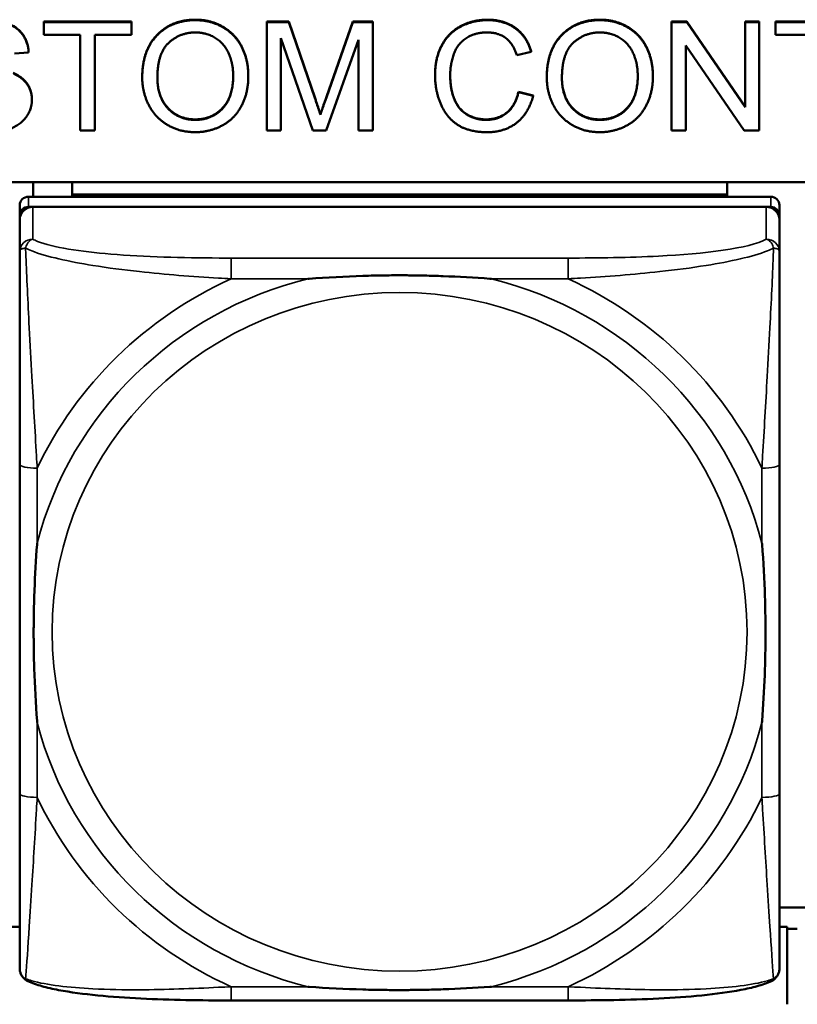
# Model space of a CAD drawing. Header units: inches. Extents: x 3.3 to 58.3, y 0.8 to 38.3.
# Tile 100 of 162: x 27.8 to 28.5, y 17.9 to 18.8. Entities that reach past the tile are written whole.
import ezdxf

# ---------------------------------------------------------------- set-up
doc = ezdxf.new("R2010")
doc.units = ezdxf.units.IN
doc.header["$MEASUREMENT"] = 0
doc.layers.add('Visible (ANSI)', color=7, linetype='Continuous', lineweight=50)
doc.layers.add('Visible Narrow (ANSI)', color=7, linetype='Continuous', lineweight=35)

msp = doc.modelspace()

# ---------------------------------------------------------------- linework, layer by layer
at = {"layer": 'Visible (ANSI)'}
for p, q in [((27.82907, 18.80238), (27.82907, 18.80195)), ((27.82907, 18.80238), (27.90834, 18.80238)), ((27.82907, 18.79041), (27.82907, 18.80195)), ((27.82907, 18.80195), (27.90834, 18.80195)), ((27.90834, 18.80238), (27.90834, 18.80195)), ((27.90834, 18.80195), (27.90834, 18.79041)), ((28.03022, 18.80238), (28.05011, 18.80238)), ((28.03022, 18.80238), (28.03022, 18.80195)), ((28.03022, 18.80195), (28.05011, 18.80195)), ((28.03022, 18.70424), (28.03022, 18.80195)), ((28.05011, 18.80238), (28.05011, 18.80195)), ((28.05011, 18.80238), (28.07381, 18.73319)), ((28.05011, 18.80195), (28.07381, 18.73277)), ((28.08395, 18.73438), (28.10796, 18.80238)), ((28.08395, 18.73396), (28.10796, 18.80195)), ((28.10796, 18.80238), (28.10796, 18.80195)), ((28.10796, 18.80238), (28.12572, 18.80238)), ((28.10796, 18.80195), (28.12572, 18.80195)), ((28.12572, 18.80238), (28.12572, 18.80195)), ((28.12572, 18.80195), (28.12572, 18.70424)), ((28.39531, 18.80238), (28.40887, 18.80238)), ((28.39531, 18.80238), (28.39531, 18.80195)), ((28.39531, 18.80195), (28.40887, 18.80195)), ((28.39531, 18.70424), (28.39531, 18.80195)), ((28.40887, 18.80238), (28.40887, 18.80195)), ((28.40887, 18.80238), (28.46147, 18.72567)), ((28.40887, 18.80195), (28.46147, 18.72524)), ((28.46147, 18.80238), (28.46147, 18.80195)), ((28.46147, 18.80238), (28.47412, 18.80238)), ((28.46147, 18.72524), (28.46147, 18.80195)), ((28.46147, 18.80195), (28.47412, 18.80195)), ((28.47412, 18.80238), (28.47412, 18.80195)), ((28.47412, 18.80195), (28.47412, 18.70424)), ((28.48883, 18.80238), (28.48883, 18.80195)), ((28.48883, 18.80238), (28.5681, 18.80238)), ((28.48883, 18.79041), (28.48883, 18.80195)), ((28.48883, 18.80195), (28.5681, 18.80195)), ((27.862, 18.79041), (27.82907, 18.79041)), ((27.862, 18.70424), (27.862, 18.79041)), ((27.90834, 18.79041), (27.87526, 18.79041)), ((27.87526, 18.79041), (27.87526, 18.70424)), ((28.07191, 18.70424), (28.04294, 18.78743)), ((28.04294, 18.78743), (28.04294, 18.70424)), ((28.11299, 18.78601), (28.0838, 18.70424)), ((28.11299, 18.70424), (28.11299, 18.78601)), ((28.52176, 18.79041), (28.48883, 18.79041)), ((28.46055, 18.70424), (28.40796, 18.78095)), ((28.40796, 18.78095), (28.40796, 18.70424)), ((27.81551, 18.77447), (27.80285, 18.7735)), ((27.81551, 18.7749), (27.81551, 18.77447)), ((28.26871, 18.77522), (28.25567, 18.77216)), ((28.26871, 18.77564), (28.26871, 18.77522)), ((27.91794, 18.75226), (27.91794, 18.75183)), ((28.0136, 18.75337), (28.0136, 18.75295)), ((28.18197, 18.75427), (28.18197, 18.75384)), ((28.28273, 18.75226), (28.28273, 18.75183)), ((28.37839, 18.75337), (28.37839, 18.75295)), ((28.25712, 18.739), (28.25712, 18.73857)), ((28.25712, 18.739), (28.27038, 18.73572)), ((28.25712, 18.73857), (28.27038, 18.7353)), ((28.27038, 18.73572), (28.27038, 18.7353)), ((27.81848, 18.7323), (27.81848, 18.73187)), ((28.07861, 18.71874), (28.07861, 18.71832)), ((27.87526, 18.70424), (27.862, 18.70424)), ((28.04294, 18.70424), (28.03022, 18.70424)), ((28.0838, 18.70424), (28.07191, 18.70424)), ((28.12572, 18.70424), (28.11299, 18.70424)), ((28.40796, 18.70424), (28.39531, 18.70424)), ((28.47412, 18.70424), (28.46055, 18.70424)), ((22.08707, 18.65753), (33.5021, 18.65753)), ((27.8197, 18.65753), (27.8197, 18.64438)), ((27.8547, 18.64653), (27.8547, 18.65753)), ((28.44525, 18.65753), (28.44525, 18.64653)), ((28.48462, 18.64438), (27.81533, 18.64438)), ((27.8547, 18.64653), (28.44525, 18.64653)), ((27.8547, 18.64649), (27.8547, 18.64653)), ((27.8547, 18.64649), (28.08107, 18.64649)), ((27.8547, 18.64649), (27.8547, 18.64438)), ((28.08107, 18.64438), (28.08107, 18.64649)), ((28.21887, 18.64649), (28.44525, 18.64649)), ((28.21887, 18.64649), (28.21887, 18.64438)), ((28.44525, 18.64653), (28.44525, 18.64649)), ((28.44525, 18.64649), (28.44525, 18.64438)), ((27.80745, 18.63669), (27.80745, 18.62747)), ((27.81533, 18.63516), (28.48462, 18.63516)), ((28.48068, 18.63516), (27.81927, 18.63516)), ((28.49249, 18.62747), (28.49249, 18.63669)), ((27.80745, 17.97352), (27.80745, 18.62747)), ((28.49249, 18.62747), (28.49249, 18.62362)), ((27.80746, 18.62362), (27.80746, 18.59458)), ((28.49249, 18.59458), (28.49249, 18.62362)), ((27.80746, 18.40289), (27.80746, 18.10593)), ((28.49249, 18.10593), (28.49249, 18.40289)), ((28.51745, 18.00321), (28.49249, 18.00321)), ((27.80745, 17.9859), (27.7986, 17.9859)), ((28.4996, 17.9859), (28.49249, 17.9859)), ((28.4996, 17.91587), (28.4996, 17.9859)), ((28.5086, 17.98384), (28.4996, 17.98384)), ((28.30194, 17.91938), (27.99801, 17.91938))]:
    msp.add_line(p, q, dxfattribs=at)
for centre, major_axis, start_param, end_param in [((27.81533, 18.63669), (-0.00787, 0), 4.712389, 6.283185), ((28.48462, 18.63669), (0.00787, 0), 0, 1.570796), ((27.81533, 18.62747), (-0.00787, 0), 4.712389, 6.283185), ((27.81927, 18.62362), (-0.01181, 0), 4.712389, 6.283185), ((28.48068, 18.62362), (0.01181, 0), 0, 1.570796), ((28.48462, 18.62747), (0.00787, 0), 0, 1.570796), ((27.81533, 17.97352), (-0.00787, 0), 0, 0.047273)]:
    msp.add_ellipse(centre, major_axis=major_axis, ratio=0.977083, start_param=start_param, end_param=end_param, dxfattribs=at)
for points in [[(27.77785, 18.80409), (27.78898, 18.80409), (27.80598, 18.79709), (27.8152, 18.78346), (27.81551, 18.7749)], [(27.77785, 18.80366), (27.78898, 18.80366), (27.80598, 18.79666), (27.8152, 18.78303), (27.81551, 18.77447)], [(27.91794, 18.75226), (27.91794, 18.77661), (27.9447, 18.80409), (27.96581, 18.80409)], [(27.91794, 18.75183), (27.91794, 18.77618), (27.9447, 18.80366), (27.96581, 18.80366)], [(27.96581, 18.80409), (27.97968, 18.80409), (28.00194, 18.79113), (28.0136, 18.76804), (28.0136, 18.75337)], [(27.96581, 18.80366), (27.97968, 18.80366), (28.00194, 18.79071), (28.0136, 18.76762), (28.0136, 18.75295)], [(28.18197, 18.75427), (28.18197, 18.76953), (28.19394, 18.79232), (28.21596, 18.80409), (28.22922, 18.80409)], [(28.18197, 18.75384), (28.18197, 18.76911), (28.19394, 18.7919), (28.21596, 18.80366), (28.22922, 18.80366)], [(28.22922, 18.80409), (28.24424, 18.80409), (28.26467, 18.78912), (28.26871, 18.77564)], [(28.22922, 18.80366), (28.24424, 18.80366), (28.26467, 18.78869), (28.26871, 18.77522)], [(28.28273, 18.75226), (28.28273, 18.77661), (28.30948, 18.80409), (28.3306, 18.80409)], [(28.28273, 18.75183), (28.28273, 18.77618), (28.30948, 18.80366), (28.3306, 18.80366)], [(28.3306, 18.80409), (28.34447, 18.80409), (28.36672, 18.79113), (28.37839, 18.76804), (28.37839, 18.75337)], [(28.3306, 18.80366), (28.34447, 18.80366), (28.36672, 18.79071), (28.37839, 18.76762), (28.37839, 18.75295)], [(27.93159, 18.75168), (27.93159, 18.77373), (27.95186, 18.79257), (27.96589, 18.79257)], [(27.96589, 18.79257), (27.97579, 18.79257), (27.99172, 18.78281), (27.99996, 18.76501), (27.99996, 18.7531)], [(28.22892, 18.79257), (28.21741, 18.79257), (28.20186, 18.78177), (28.19561, 18.7636), (28.19561, 18.75392)], [(28.25567, 18.77216), (28.25217, 18.78281), (28.23898, 18.79257), (28.22892, 18.79257)], [(28.29637, 18.75168), (28.29637, 18.77373), (28.31665, 18.79257), (28.33067, 18.79257)], [(28.33067, 18.79257), (28.34058, 18.79257), (28.35651, 18.78281), (28.36474, 18.76501), (28.36474, 18.7531)], [(27.80148, 18.75613), (27.81017, 18.75218), (27.81848, 18.74012), (27.81848, 18.7323)], [(27.80148, 18.7557), (27.81017, 18.75176), (27.81848, 18.73969), (27.81848, 18.73187)], [(27.96581, 18.7026), (27.95163, 18.7026), (27.92938, 18.71593), (27.91794, 18.73895), (27.91794, 18.75183)], [(27.96573, 18.7137), (27.95102, 18.7137), (27.93159, 18.73403), (27.93159, 18.75168)], [(27.99996, 18.7531), (27.99996, 18.73418), (27.98067, 18.7137), (27.96573, 18.7137)], [(28.0136, 18.75295), (28.0136, 18.73813), (28.00133, 18.71467), (27.97877, 18.7026), (27.96581, 18.7026)], [(28.229, 18.7026), (28.21284, 18.7026), (28.19256, 18.71549), (28.18197, 18.73984), (28.18197, 18.75384)], [(28.19561, 18.75392), (28.19561, 18.74148), (28.20308, 18.72286), (28.21871, 18.7137), (28.22785, 18.7137)], [(28.3306, 18.7026), (28.31642, 18.7026), (28.29416, 18.71593), (28.28273, 18.73895), (28.28273, 18.75183)], [(28.33052, 18.7137), (28.31581, 18.7137), (28.29637, 18.73403), (28.29637, 18.75168)], [(28.36474, 18.7531), (28.36474, 18.73418), (28.34546, 18.7137), (28.33052, 18.7137)], [(28.37839, 18.75295), (28.37839, 18.73813), (28.36611, 18.71467), (28.34355, 18.7026), (28.3306, 18.7026)], [(28.07381, 18.73319), (28.07709, 18.72351), (28.07861, 18.71874)], [(28.07381, 18.73277), (28.07709, 18.72308), (28.07861, 18.71832)], [(28.07861, 18.71874), (28.08029, 18.72403), (28.08395, 18.73438)], [(28.07861, 18.71832), (28.08029, 18.72361), (28.08395, 18.73396)], [(28.22785, 18.71413), (28.23898, 18.71413), (28.25438, 18.72664), (28.25712, 18.739)], [(28.22785, 18.7137), (28.23898, 18.7137), (28.25438, 18.72621), (28.25712, 18.73857)], [(28.27038, 18.7353), (28.26619, 18.71936), (28.24462, 18.7026), (28.229, 18.7026)], [(27.81848, 18.73187), (27.81848, 18.72405), (27.80933, 18.71027), (27.79218, 18.7026), (27.78151, 18.7026)]]:
    msp.add_open_spline(points, degree=2, dxfattribs=at)
for points, degree, knots in [([(27.93159, 18.75192), (27.93164, 18.7344), (27.95102, 18.71413), (27.96573, 18.71413)], 2, [0.005433, 0.005433, 0.005433, 1, 2, 2, 2]), ([(27.96573, 18.71413), (27.98067, 18.71413), (27.9999, 18.73455), (27.99996, 18.75331)], 2, [0, 0, 0, 1, 1.994264, 1.994264, 1.994264]), ([(28.19561, 18.75411), (28.19565, 18.74182), (28.20308, 18.72329), (28.21871, 18.71413), (28.22785, 18.71413)], 2, [0.009254, 0.009254, 0.009254, 1, 2, 3, 3, 3]), ([(28.29637, 18.75192), (28.29643, 18.7344), (28.31581, 18.71413), (28.33052, 18.71413)], 2, [0.005433, 0.005433, 0.005433, 1, 2, 2, 2]), ([(28.33052, 18.71413), (28.34546, 18.71413), (28.36469, 18.73455), (28.36474, 18.75331)], 2, [0, 0, 0, 1, 1.994264, 1.994264, 1.994264]), ([(27.80746, 18.59458), (27.80746, 18.57167), (27.80746, 18.52615), (27.80746, 18.48437), (27.80746, 18.45709), (27.80746, 18.42948), (27.80746, 18.40289)], 3, [-0.5252205, -0.5252205, -0.5252205, -0.5252205, -0.20743, -0.20743, -0.20743, 0, 0, 0, 0]), ([(28.49249, 18.40289), (28.49249, 18.40638), (28.49249, 18.40989), (28.49249, 18.41342), (28.49249, 18.446), (28.49249, 18.47973), (28.49249, 18.51246), (28.49249, 18.54102), (28.49249, 18.5698), (28.49249, 18.58838), (28.49249, 18.59061), (28.49249, 18.59268), (28.49249, 18.59458)], 3, [0, 0, 0, 0, 0.0272471, 0.0272471, 0.0272471, 0.2790553, 0.2790553, 0.2790553, 0.4988354, 0.4988354, 0.4988354, 0.5252205, 0.5252205, 0.5252205, 0.5252205]), ([(28.06723, 18.57033), (28.06767, 18.57036), (28.0681, 18.5704), (28.08461, 18.57161), (28.10067, 18.57248), (28.12362, 18.5732), (28.13032, 18.57334), (28.1395, 18.57346), (28.14197, 18.57348), (28.14605, 18.5735), (28.14766, 18.57351), (28.15079, 18.57351), (28.15231, 18.57351), (28.15588, 18.57349), (28.15793, 18.57348), (28.1641, 18.57342), (28.16823, 18.57336), (28.17796, 18.57315), (28.18356, 18.57299), (28.20333, 18.57226), (28.21737, 18.57147), (28.23185, 18.5704), (28.23229, 18.57036), (28.23272, 18.57033)], 3, [-0.416114, -0.416114, -0.416114, -0.416114, -0.4127691, -0.4127691, -0.2896446, -0.2896446, -0.2388934, -0.2388934, -0.2201881, -0.2201881, -0.2080204, -0.2080204, -0.196499, -0.196499, -0.1809939, -0.1809939, -0.149741, -0.149741, -0.1073162, -0.1073162, 0, 0, 0.0033356, 0.0033356, 0.0033356, 0.0033356]), ([(27.82321, 18.1702), (27.82318, 18.17063), (27.82314, 18.17106), (27.8219, 18.18718), (27.82104, 18.20291), (27.82033, 18.22536), (27.82019, 18.23191), (27.82008, 18.24088), (27.82006, 18.2433), (27.82004, 18.24728), (27.82003, 18.24885), (27.82003, 18.25191), (27.82003, 18.2534), (27.82005, 18.25689), (27.82006, 18.25889), (27.82012, 18.26492), (27.82018, 18.26895), (27.82038, 18.27845), (27.82054, 18.28392), (27.82126, 18.30321), (27.82205, 18.3169), (27.82314, 18.33105), (27.82318, 18.33148), (27.82321, 18.3319)], 3, [-0.416114, -0.416114, -0.416114, -0.416114, -0.4127691, -0.4127691, -0.2896446, -0.2896446, -0.2388934, -0.2388934, -0.2201881, -0.2201881, -0.2080204, -0.2080204, -0.196499, -0.196499, -0.1809939, -0.1809939, -0.149741, -0.149741, -0.1073162, -0.1073162, 0, 0, 0.0033356, 0.0033356, 0.0033356, 0.0033356]), ([(28.47674, 18.3319), (28.47678, 18.33148), (28.47681, 18.33105), (28.47806, 18.31493), (28.47892, 18.29926), (28.47962, 18.27686), (28.47976, 18.27032), (28.47987, 18.26136), (28.4799, 18.25895), (28.47992, 18.25496), (28.47992, 18.25339), (28.47992, 18.25033), (28.47992, 18.24884), (28.47991, 18.24536), (28.4799, 18.24335), (28.47984, 18.23731), (28.47978, 18.23328), (28.47957, 18.22376), (28.47941, 18.21828), (28.47869, 18.19895), (28.4779, 18.18521), (28.47681, 18.17106), (28.47678, 18.17063), (28.47674, 18.1702)], 3, [-0.416114, -0.416114, -0.416114, -0.416114, -0.4127691, -0.4127691, -0.2896446, -0.2896446, -0.2388934, -0.2388934, -0.2201881, -0.2201881, -0.2080204, -0.2080204, -0.196499, -0.196499, -0.1809939, -0.1809939, -0.149741, -0.149741, -0.1073162, -0.1073162, 0, 0, 0.0033356, 0.0033356, 0.0033356, 0.0033356]), ([(27.80746, 18.10593), (27.80746, 18.07933), (27.80746, 18.0525), (27.80746, 18.02793), (27.80746, 17.99029), (27.80746, 17.95451), (27.80746, 17.94833)], 3, [3.9382945, 3.9382945, 3.9382945, 3.9382945, 4.1457245, 4.1457245, 4.1457245, 4.463515, 4.463515, 4.463515, 4.463515]), ([(28.49249, 17.94833), (28.49249, 17.95451), (28.49249, 17.99029), (28.49249, 18.02793), (28.49249, 18.0525), (28.49249, 18.07933), (28.49249, 18.10593)], 3, [-0.5252205, -0.5252205, -0.5252205, -0.5252205, -0.20743, -0.20743, -0.20743, 0, 0, 0, 0]), ([(27.81472, 17.93683), (27.8139, 17.93721), (27.81305, 17.93772), (27.81146, 17.93897), (27.81071, 17.93973), (27.80944, 17.94138), (27.80892, 17.94228), (27.80813, 17.94409), (27.80786, 17.94499), (27.80753, 17.94673), (27.80746, 17.94755), (27.80746, 17.94833)], 3, [0.0113303, 0.0113303, 0.0113303, 0.0113303, 0.0143189, 0.0143189, 0.01730751, 0.01730751, 0.02029611, 0.02029611, 0.02328471, 0.02328471, 0.02627331, 0.02627331, 0.02627331, 0.02627331]), ([(28.48523, 17.93683), (28.48606, 17.93721), (28.4869, 17.93772), (28.48849, 17.93897), (28.48924, 17.93973), (28.49051, 17.94138), (28.49103, 17.94228), (28.49182, 17.94409), (28.49209, 17.94499), (28.49242, 17.94673), (28.49249, 17.94755), (28.49249, 17.94833)], 3, [0.0113303, 0.0113303, 0.0113303, 0.0113303, 0.0143189, 0.0143189, 0.01730751, 0.01730751, 0.02029611, 0.02029611, 0.02328471, 0.02328471, 0.02627331, 0.02627331, 0.02627331, 0.02627331]), ([(27.99801, 17.91938), (27.98452, 17.91938), (27.97085, 17.91947), (27.9436, 17.91999), (27.93003, 17.92042), (27.90344, 17.92175), (27.89042, 17.92265), (27.86523, 17.92515), (27.85321, 17.92674), (27.83724, 17.92979), (27.83217, 17.93094), (27.82286, 17.93355), (27.81864, 17.93499), (27.81472, 17.93683)], 3, [0, 0, 0, 0, 0.1022588, 0.1022588, 0.2045176, 0.2045176, 0.3067764, 0.3067764, 0.4090352, 0.4090352, 0.4601646, 0.4601646, 0.5112941, 0.5112941, 0.5112941, 0.5112941]), ([(28.48523, 17.93683), (28.48131, 17.93499), (28.47709, 17.93355), (28.46789, 17.93097), (28.46295, 17.92985), (28.44713, 17.9268), (28.43514, 17.9252), (28.40998, 17.92268), (28.39696, 17.92178), (28.37038, 17.92044), (28.35682, 17.92001), (28.32958, 17.91948), (28.3159, 17.91938), (28.30225, 17.91938), (28.30209, 17.91938), (28.30194, 17.91938)], 3, [-4.4495886, -4.4495886, -4.4495886, -4.4495886, -4.3984592, -4.3984592, -4.3485034, -4.3485034, -4.2462446, -4.2462446, -4.1439858, -4.1439858, -4.041727, -4.041727, -3.9394682, -3.9394682, -3.9382945, -3.9382945, -3.9382945, -3.9382945]), ([(28.23272, 17.93177), (28.23229, 17.93174), (28.23185, 17.93171), (28.21737, 17.93064), (28.20333, 17.92989), (28.18356, 17.92922), (28.17796, 17.92907), (28.16823, 17.92888), (28.1641, 17.92882), (28.15793, 17.92876), (28.15588, 17.92875), (28.15231, 17.92874), (28.15079, 17.92874), (28.14766, 17.92874), (28.14605, 17.92874), (28.14197, 17.92876), (28.1395, 17.92878), (28.13032, 17.92889), (28.12362, 17.92902), (28.10067, 17.92968), (28.08461, 17.9305), (28.0681, 17.93171), (28.06767, 17.93174), (28.06723, 17.93177)], 3, [-0.4149464, -0.4149464, -0.4149464, -0.4149464, -0.41162, -0.41162, -0.3046026, -0.3046026, -0.2622958, -0.2622958, -0.23113, -0.23113, -0.215668, -0.215668, -0.2041787, -0.2041787, -0.1920448, -0.1920448, -0.1733916, -0.1733916, -0.1227817, -0.1227817, 0, 0, 0.0033356, 0.0033356, 0.0033356, 0.0033356])]:
    msp.add_open_spline(points, degree=degree, knots=knots, dxfattribs=at)
at = {"layer": 'Visible Narrow (ANSI)'}
for p, q in [((27.96581, 18.80409), (27.96581, 18.80366)), ((28.22922, 18.80409), (28.22922, 18.80366)), ((28.3306, 18.80409), (28.3306, 18.80366)), ((28.07381, 18.73319), (28.07381, 18.73277)), ((28.08395, 18.73438), (28.08395, 18.73396)), ((27.96573, 18.71413), (27.96573, 18.7137)), ((28.22785, 18.71413), (28.22785, 18.7137)), ((28.33052, 18.71413), (28.33052, 18.7137)), ((27.81533, 18.63516), (27.81533, 18.64438)), ((28.48462, 18.64438), (28.48462, 18.63516)), ((27.81927, 18.60612), (27.81927, 18.63516)), ((28.48068, 18.63516), (28.48068, 18.60612)), ((27.99801, 18.58907), (27.99801, 18.57033)), ((28.30194, 18.58907), (27.99801, 18.58907)), ((28.30194, 18.58907), (28.30194, 18.57033)), ((27.99801, 18.57033), (28.06723, 18.57033)), ((28.23272, 18.57033), (28.30194, 18.57033)), ((27.82321, 18.3319), (27.82321, 18.39953)), ((28.47674, 18.39953), (28.47674, 18.3319)), ((27.82321, 18.10257), (27.82321, 18.1702)), ((28.47674, 18.1702), (28.47674, 18.10257)), ((27.99801, 17.93177), (27.99801, 17.91938)), ((28.06723, 17.93177), (27.99801, 17.93177)), ((28.30194, 17.93177), (28.23272, 17.93177)), ((28.30194, 17.93177), (28.30194, 17.91938))]:
    msp.add_line(p, q, dxfattribs=at)
for centre, major_axis, ratio, start_param, end_param in [((27.81927, 18.59458), (-0.01181, 0), 0.977083, 4.712389, 6.283185), ((28.48068, 18.59458), (0.01181, 0), 0.977083, 0, 1.570796), ((28.14998, 18.25105), (-0.33708, 0), 0.977083, 4.960405, 6.035169), ((28.14998, 18.25105), (-0.36037, 0), 0.977083, 5.147686, 5.847888), ((28.14998, 18.25105), (0.33708, 0), 0.977083, 0.248016, 1.32278), ((28.14998, 18.25105), (-0.36037, 0), 0.977083, 3.57689, 4.277092), ((27.82321, 18.40289), (-0.01575, 0), 0.21286, 0, 1.570796), ((28.47674, 18.40289), (0.01575, 0), 0.21286, 4.712389, 6.283185), ((28.14998, 18.25105), (-0.33708, 0), 0.977083, 0.248016, 1.32278), ((28.14998, 18.25105), (0.33708, 0), 0.977083, 4.960405, 6.035169), ((27.82321, 18.10593), (-0.01575, 0), 0.21286, 0, 1.570796), ((28.14998, 18.25105), (0.36037, 0), 0.977083, 3.57689, 4.277092), ((28.14998, 18.25105), (0.36037, 0), 0.977083, 5.147686, 5.847888), ((28.47674, 18.10593), (0.01575, 0), 0.21286, 4.712389, 6.283185)]:
    msp.add_ellipse(centre, major_axis=major_axis, ratio=ratio, start_param=start_param, end_param=end_param, dxfattribs=at)
msp.add_ellipse((28.14998, 18.25184), major_axis=(-0.31328, 0), ratio=0.977083, dxfattribs=at)
for points, knots in [([(27.81275, 18.59793), (27.81292, 18.59867), (27.81314, 18.59937), (27.81367, 18.60077), (27.814, 18.60145), (27.81461, 18.60248), (27.81487, 18.60285), (27.81527, 18.60336), (27.81541, 18.60353), (27.81578, 18.60395), (27.81602, 18.60419), (27.81668, 18.60478), (27.81712, 18.60511), (27.8181, 18.60569), (27.81866, 18.60594), (27.81927, 18.60612)], [-0.00012419, -0.00012419, -0.00012419, -0.00012419, 0.00449537, 0.00449537, 0.00977487, 0.00977487, 0.01307456, 0.01307456, 0.0147244, 0.0147244, 0.01736415, 0.01736415, 0.02158775, 0.02158775, 0.02627331, 0.02627331, 0.02627331, 0.02627331]), ([(27.99801, 18.58907), (27.99444, 18.58907), (27.99085, 18.58908), (27.98726, 18.58909), (27.95405, 18.58923), (27.92034, 18.59002), (27.88948, 18.59259), (27.86254, 18.59483), (27.83699, 18.59865), (27.82355, 18.6041), (27.82194, 18.60475), (27.82051, 18.60543), (27.81927, 18.60612)], [0, 0, 0, 0, 0.0272471, 0.0272471, 0.0272471, 0.2790553, 0.2790553, 0.2790553, 0.4988354, 0.4988354, 0.4988354, 0.5252205, 0.5252205, 0.5252205, 0.5252205]), ([(28.48068, 18.60612), (28.46579, 18.59776), (28.42419, 18.59289), (28.38355, 18.59081), (28.35702, 18.58946), (28.32916, 18.58907), (28.30194, 18.58907)], [-0.5252205, -0.5252205, -0.5252205, -0.5252205, -0.20743, -0.20743, -0.20743, 0, 0, 0, 0]), ([(28.48068, 18.60612), (28.48129, 18.60594), (28.48185, 18.60569), (28.48284, 18.60511), (28.48327, 18.60478), (28.48393, 18.60419), (28.48417, 18.60395), (28.48454, 18.60353), (28.48468, 18.60336), (28.48509, 18.60285), (28.48534, 18.60248), (28.48595, 18.60145), (28.48628, 18.60077), (28.48682, 18.59937), (28.48703, 18.59867), (28.48721, 18.59793)], [-0.02627331, -0.02627331, -0.02627331, -0.02627331, -0.02158775, -0.02158775, -0.01736415, -0.01736415, -0.0147244, -0.0147244, -0.01307456, -0.01307456, -0.00977487, -0.00977487, -0.00449537, -0.00449537, 0.00012419, 0.00012419, 0.00012419, 0.00012419]), ([(27.80746, 18.59458), (27.80746, 18.595), (27.80753, 18.59536), (27.80778, 18.59598), (27.80794, 18.59624), (27.80827, 18.59662), (27.80842, 18.59675), (27.80868, 18.59695), (27.80878, 18.59703), (27.80912, 18.59723), (27.80937, 18.59735), (27.81008, 18.59762), (27.81057, 18.59774), (27.81162, 18.59789), (27.81216, 18.59793), (27.81275, 18.59793)], [-0.02627331, -0.02627331, -0.02627331, -0.02627331, -0.02158775, -0.02158775, -0.01736415, -0.01736415, -0.0147244, -0.0147244, -0.01307456, -0.01307456, -0.00977487, -0.00977487, -0.00449537, -0.00449537, 0.00012419, 0.00012419, 0.00012419, 0.00012419]), ([(27.82321, 18.39953), (27.82301, 18.4032), (27.8228, 18.40689), (27.82128, 18.43375), (27.81984, 18.45786), (27.81764, 18.49683), (27.81682, 18.51159), (27.81483, 18.54975), (27.81374, 18.57275), (27.81293, 18.59305), (27.81283, 18.59555), (27.81275, 18.59793)], [0, 0, 0, 0, 0.0278591, 0.0278591, 0.201273, 0.201273, 0.3066357, 0.3066357, 0.475216, 0.475216, 0.5007189, 0.5007189, 0.5007189, 0.5007189]), ([(27.81275, 18.59793), (27.81444, 18.59712), (27.81627, 18.59632), (27.83171, 18.59031), (27.85183, 18.5859), (27.88706, 18.58022), (27.90112, 18.57839), (27.93896, 18.57424), (27.96314, 18.57236), (27.99049, 18.57074), (27.99427, 18.57053), (27.99801, 18.57033)], [-0.5007189, -0.5007189, -0.5007189, -0.5007189, -0.475216, -0.475216, -0.3066357, -0.3066357, -0.201273, -0.201273, -0.0278591, -0.0278591, 0, 0, 0, 0]), ([(28.30194, 18.57033), (28.30569, 18.57053), (28.30946, 18.57074), (28.33682, 18.57236), (28.361, 18.57424), (28.39884, 18.57839), (28.41289, 18.58022), (28.44813, 18.5859), (28.46825, 18.59031), (28.48368, 18.59632), (28.48551, 18.59712), (28.48721, 18.59793)], [0, 0, 0, 0, 0.0278591, 0.0278591, 0.201273, 0.201273, 0.3066357, 0.3066357, 0.475216, 0.475216, 0.5007189, 0.5007189, 0.5007189, 0.5007189]), ([(28.48721, 18.59793), (28.48712, 18.59555), (28.48702, 18.59305), (28.48621, 18.57275), (28.48513, 18.54975), (28.48313, 18.51159), (28.48232, 18.49683), (28.48011, 18.45786), (28.47868, 18.43375), (28.47716, 18.40689), (28.47695, 18.4032), (28.47674, 18.39953)], [-0.5007189, -0.5007189, -0.5007189, -0.5007189, -0.475216, -0.475216, -0.3066357, -0.3066357, -0.201273, -0.201273, -0.0278591, -0.0278591, 0, 0, 0, 0]), ([(28.48721, 18.59793), (28.4878, 18.59793), (28.48833, 18.59789), (28.48938, 18.59774), (28.48988, 18.59762), (28.49059, 18.59735), (28.49084, 18.59723), (28.49117, 18.59703), (28.49128, 18.59695), (28.49154, 18.59675), (28.49168, 18.59662), (28.49201, 18.59624), (28.49218, 18.59598), (28.49242, 18.59536), (28.49249, 18.595), (28.49249, 18.59458)], [-0.00012419, -0.00012419, -0.00012419, -0.00012419, 0.00449537, 0.00449537, 0.00977487, 0.00977487, 0.01307456, 0.01307456, 0.0147244, 0.0147244, 0.01736415, 0.01736415, 0.02158775, 0.02158775, 0.02627331, 0.02627331, 0.02627331, 0.02627331]), ([(27.81275, 17.93892), (27.81283, 17.93986), (27.81293, 17.94094), (27.81374, 17.9508), (27.81483, 17.96711), (27.81682, 17.99781), (27.81764, 18.01051), (27.81984, 18.04549), (27.82128, 18.06863), (27.8228, 18.09523), (27.82301, 18.09891), (27.82321, 18.10257)], [-4.4390134, -4.4390134, -4.4390134, -4.4390134, -4.4135105, -4.4135105, -4.2449302, -4.2449302, -4.1395675, -4.1395675, -3.9661536, -3.9661536, -3.9382945, -3.9382945, -3.9382945, -3.9382945]), ([(28.47674, 18.10257), (28.47695, 18.09891), (28.47716, 18.09523), (28.47868, 18.06863), (28.48011, 18.04549), (28.48232, 18.01051), (28.48313, 17.99781), (28.48513, 17.96711), (28.48621, 17.9508), (28.48702, 17.94094), (28.48712, 17.93986), (28.48721, 17.93892)], [0, 0, 0, 0, 0.0278591, 0.0278591, 0.201273, 0.201273, 0.3066357, 0.3066357, 0.475216, 0.475216, 0.5007189, 0.5007189, 0.5007189, 0.5007189]), ([(27.81275, 17.93892), (27.81216, 17.93927), (27.81162, 17.93965), (27.81057, 17.94054), (27.81008, 17.94107), (27.80937, 17.94199), (27.80912, 17.94237), (27.80878, 17.94295), (27.80868, 17.94315), (27.80842, 17.94368), (27.80827, 17.94402), (27.80794, 17.94493), (27.80778, 17.94552), (27.80753, 17.94682), (27.80746, 17.94755), (27.80746, 17.94833)], [-0.00012419, -0.00012419, -0.00012419, -0.00012419, 0.00449537, 0.00449537, 0.00977487, 0.00977487, 0.01307456, 0.01307456, 0.0147244, 0.0147244, 0.01736415, 0.01736415, 0.02158775, 0.02158775, 0.02627331, 0.02627331, 0.02627331, 0.02627331]), ([(28.49249, 17.94833), (28.49249, 17.94755), (28.49242, 17.94682), (28.49218, 17.94552), (28.49201, 17.94493), (28.49168, 17.94402), (28.49154, 17.94368), (28.49128, 17.94315), (28.49117, 17.94295), (28.49084, 17.94237), (28.49059, 17.94199), (28.48988, 17.94107), (28.48938, 17.94054), (28.48833, 17.93965), (28.4878, 17.93927), (28.48721, 17.93892)], [-0.02627331, -0.02627331, -0.02627331, -0.02627331, -0.02158775, -0.02158775, -0.01736415, -0.01736415, -0.0147244, -0.0147244, -0.01307456, -0.01307456, -0.00977487, -0.00977487, -0.00449537, -0.00449537, 0.00012419, 0.00012419, 0.00012419, 0.00012419]), ([(27.81472, 17.93683), (27.8146, 17.93688), (27.81449, 17.93694), (27.814, 17.93723), (27.81367, 17.93752), (27.81314, 17.93817), (27.81292, 17.93852), (27.81275, 17.93892)], [-0.0113303, -0.0113303, -0.0113303, -0.0113303, -0.00977487, -0.00977487, -0.00449537, -0.00449537, 0.00012419, 0.00012419, 0.00012419, 0.00012419]), ([(27.99801, 17.93177), (27.99427, 17.93158), (27.99049, 17.93138), (27.96314, 17.93002), (27.93896, 17.9291), (27.90112, 17.92894), (27.88706, 17.92918), (27.85183, 17.93096), (27.83171, 17.93325), (27.81627, 17.93767), (27.81444, 17.93829), (27.81275, 17.93892)], [0, 0, 0, 0, 0.0278591, 0.0278591, 0.201273, 0.201273, 0.3066357, 0.3066357, 0.475216, 0.475216, 0.5007189, 0.5007189, 0.5007189, 0.5007189]), ([(28.48721, 17.93892), (28.48551, 17.93829), (28.48368, 17.93767), (28.46825, 17.93325), (28.44813, 17.93096), (28.41289, 17.92918), (28.39884, 17.92894), (28.361, 17.9291), (28.33682, 17.93002), (28.30946, 17.93138), (28.30569, 17.93158), (28.30194, 17.93177)], [-4.4390134, -4.4390134, -4.4390134, -4.4390134, -4.4135105, -4.4135105, -4.2449302, -4.2449302, -4.1395675, -4.1395675, -3.9661536, -3.9661536, -3.9382945, -3.9382945, -3.9382945, -3.9382945]), ([(28.48721, 17.93892), (28.48703, 17.93852), (28.48682, 17.93817), (28.48628, 17.93752), (28.48595, 17.93723), (28.48546, 17.93694), (28.48535, 17.93688), (28.48523, 17.93683)], [-0.00012419, -0.00012419, -0.00012419, -0.00012419, 0.00449537, 0.00449537, 0.00977487, 0.00977487, 0.0113303, 0.0113303, 0.0113303, 0.0113303])]:
    msp.add_open_spline(points, degree=3, knots=knots, dxfattribs=at)

doc.saveas('drawing.dxf')
